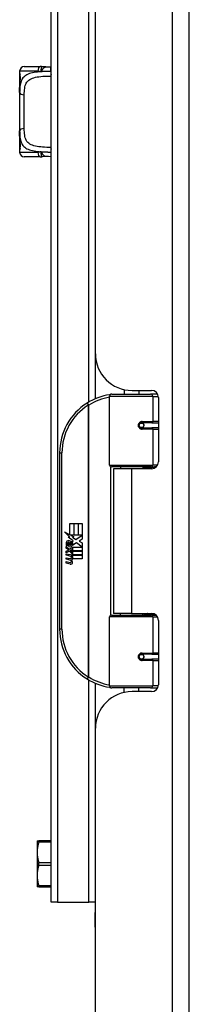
# Model space of a CAD drawing. Header units: inches. Extents: x 3.3 to 95.3, y 5.9 to 50.1.
# Tile 38 of 64: x 26.9 to 28.4, y 20.7 to 29.1. Entities that reach past the tile are written whole.
import ezdxf

# ---------------------------------------------------------------- set-up
doc = ezdxf.new("R2010")
doc.units = ezdxf.units.IN
doc.header["$MEASUREMENT"] = 0
doc.layers.add('Visible Edges(ANSI)', color=7, linetype='Continuous', lineweight=25)
doc.layers.add('Visible Tangent Edges(ANSI)', color=7, linetype='Continuous', lineweight=25)

msp = doc.modelspace()

# ---------------------------------------------------------------- linework, layer by layer
at = {"layer": 'Visible Edges(ANSI)'}
for p, q in [((28.3828, 20.5147), (28.3828, 36.0257)), ((27.2048, 21.5457), (27.2048, 34.9946)), ((27.5798, 30.7127), (27.5798, 25.8276)), ((27.5828, 26.2117), (27.5828, 30.3287)), ((26.9773, 28.6545), (27.1127, 28.6545)), ((26.9379, 28.6151), (26.9379, 28.5955)), ((26.9379, 28.5955), (26.9379, 28.4716)), ((26.9379, 28.4333), (26.9379, 28.4716)), ((26.9379, 28.4333), (26.9379, 28.108)), ((26.9379, 28.0697), (26.9379, 28.108)), ((26.9379, 28.0697), (26.9379, 27.9459)), ((26.9379, 27.9459), (26.9379, 27.9262)), ((27.1127, 27.8868), (26.9773, 27.8868)), ((27.8278, 25.9069), (27.8278, 25.8687)), ((27.8948, 25.8997), (28.0608, 25.8997)), ((27.9538, 25.8997), (27.9538, 25.8687)), ((27.7033, 25.2643), (27.7033, 25.849)), ((27.723, 25.8687), (28.0529, 25.8687)), ((28.1113, 25.8687), (28.0529, 25.8687)), ((28.1113, 25.8687), (28.1127, 25.8687)), ((28.1198, 25.8406), (28.1198, 25.2932)), ((27.9702, 25.6239), (27.9706, 25.622)), ((27.9755, 25.6226), (27.9705, 25.6226)), ((28.0624, 25.6246), (27.9755, 25.6246)), ((27.9755, 25.5813), (28.0624, 25.5813)), ((27.9778, 25.6225), (27.9778, 25.6244)), ((27.9785, 25.5835), (27.979, 25.5813)), ((28.0624, 25.6246), (28.1198, 25.6246)), ((28.1198, 25.5813), (28.0624, 25.5813)), ((27.2783, 25.3687), (27.2783, 23.8687)), ((28.0567, 25.2486), (27.7191, 25.2486)), ((27.8908, 25.2342), (27.7378, 25.2342)), ((27.7378, 25.2342), (27.7378, 24.0032)), ((27.7953, 25.2486), (27.7953, 25.2342)), ((28.0608, 25.2342), (27.8908, 25.2342)), ((27.9863, 25.2486), (27.9863, 25.2342)), ((28.0567, 25.2486), (28.0994, 25.2486)), ((27.3662, 24.7687), (27.3983, 24.7687)), ((27.3662, 24.6717), (27.3662, 24.7687)), ((27.3983, 24.7687), (27.3983, 24.67)), ((27.4028, 24.7687), (27.4349, 24.7687)), ((27.4028, 24.67), (27.4028, 24.7687)), ((27.4349, 24.7687), (27.4349, 24.67)), ((27.4391, 24.67), (27.4391, 24.7687)), ((27.4391, 24.7687), (27.4712, 24.7687)), ((27.4712, 24.7687), (27.4712, 24.6349)), ((27.3185, 24.6965), (27.3662, 24.6717)), ((27.3647, 24.6527), (27.3185, 24.6965)), ((27.3505, 24.6507), (27.3647, 24.6527)), ((27.3946, 24.6193), (27.3505, 24.6507)), ((27.3695, 24.67), (27.3989, 24.6547)), ((27.3983, 24.67), (27.3695, 24.67)), ((27.3989, 24.6547), (27.3889, 24.6527)), ((27.3889, 24.6527), (27.4169, 24.6331)), ((27.4349, 24.67), (27.4028, 24.67)), ((27.4169, 24.6331), (27.4706, 24.67)), ((27.4706, 24.67), (27.4391, 24.67)), ((27.4712, 24.6349), (27.4451, 24.6172)), ((27.3329, 24.5734), (27.3608, 24.5488)), ((27.3329, 24.5572), (27.3329, 24.5734)), ((27.3524, 24.5437), (27.3329, 24.5572)), ((27.3329, 24.5338), (27.3524, 24.5413)), ((27.3446, 24.5788), (27.3356, 24.5788)), ((27.3524, 24.5413), (27.3524, 24.5437)), ((27.3566, 24.5722), (27.3566, 24.6088)), ((27.3608, 24.5488), (27.3875, 24.5626)), ((27.3656, 24.6073), (27.3656, 24.5833)), ((27.3875, 24.5464), (27.3692, 24.5386)), ((27.3727, 24.5365), (27.3904, 24.544)), ((27.383, 24.6123), (27.3946, 24.6193)), ((27.3875, 24.5626), (27.3875, 24.5464)), ((27.3904, 24.5665), (27.47, 24.5665)), ((27.3904, 24.544), (27.3904, 24.5665)), ((27.421, 24.6031), (27.3911, 24.5824)), ((27.47, 24.5665), (27.421, 24.6031)), ((27.4451, 24.6172), (27.4712, 24.6034)), ((27.4712, 24.6034), (27.4712, 24.5365)), ((27.3329, 24.5176), (27.3329, 24.5338)), ((27.361, 24.5311), (27.3329, 24.5176)), ((27.3329, 24.5107), (27.3875, 24.501)), ((27.3329, 24.4975), (27.3329, 24.5107)), ((27.3554, 24.4935), (27.3329, 24.4975)), ((27.3329, 24.4768), (27.3674, 24.4707)), ((27.3329, 24.4636), (27.3329, 24.4768)), ((27.3554, 24.4596), (27.3329, 24.4636)), ((27.3875, 24.5068), (27.361, 24.5311)), ((27.3692, 24.5386), (27.3692, 24.5365)), ((27.3692, 24.5365), (27.3875, 24.5231)), ((27.4712, 24.5365), (27.3727, 24.5365)), ((27.3779, 24.4905), (27.3779, 24.4876)), ((27.3875, 24.4897), (27.3779, 24.4905)), ((27.38, 24.5323), (27.4712, 24.5323)), ((27.3904, 24.5247), (27.38, 24.5323)), ((27.3842, 24.4866), (27.3904, 24.4861)), ((27.3875, 24.5231), (27.3875, 24.5068)), ((27.3875, 24.501), (27.3875, 24.4897)), ((27.3904, 24.5026), (27.3904, 24.5247)), ((27.4712, 24.5026), (27.3904, 24.5026)), ((27.3904, 24.4984), (27.4712, 24.4984)), ((27.3904, 24.4861), (27.3904, 24.4984)), ((27.4712, 24.4687), (27.3917, 24.4687)), ((27.4712, 24.5323), (27.4712, 24.5026)), ((27.4712, 24.4984), (27.4712, 24.4687)), ((27.3329, 24.4432), (27.3674, 24.4371)), ((27.3329, 24.43), (27.3329, 24.4432)), ((27.3672, 24.4233), (27.3329, 24.43)), ((27.7033, 23.3883), (27.7033, 23.973)), ((27.7191, 23.9887), (28.0567, 23.9887)), ((27.8908, 24.0032), (27.7378, 24.0032)), ((27.7953, 23.9887), (27.7953, 24.0032)), ((27.8908, 24.0032), (28.0608, 24.0032)), ((27.9863, 23.9887), (27.9863, 24.0032)), ((28.0994, 23.9887), (28.0567, 23.9887)), ((28.1198, 23.9441), (28.1198, 23.3967)), ((28.0624, 23.6561), (27.9755, 23.6561)), ((27.9785, 23.6539), (27.979, 23.6561)), ((28.0624, 23.6561), (28.1198, 23.6561)), ((27.9702, 23.6134), (27.9706, 23.6153)), ((27.9705, 23.6147), (27.9755, 23.6147)), ((27.9755, 23.6128), (28.0624, 23.6128)), ((27.9778, 23.6149), (27.9778, 23.6129)), ((28.1198, 23.6128), (28.0624, 23.6128)), ((27.5798, 23.4097), (27.5798, 21.4577)), ((28.0529, 23.3687), (27.723, 23.3687)), ((27.8278, 23.3304), (27.8278, 23.3687)), ((27.9538, 23.3377), (27.9538, 23.3687)), ((28.0529, 23.3687), (28.1113, 23.3687)), ((28.1127, 23.3687), (28.1113, 23.3687)), ((28.0608, 23.3377), (27.8948, 23.3377)), ((27.5828, 20.5147), (27.5828, 23.0257)), ((27.0867, 22.0684), (27.101, 22.0684)), ((27.0867, 22.0684), (27.0867, 21.9705)), ((27.2048, 22.0684), (27.101, 22.0684)), ((27.0867, 21.9705), (27.0867, 21.7746)), ((27.0867, 21.7746), (27.0867, 21.6767)), ((27.101, 21.6767), (27.0867, 21.6767)), ((27.101, 21.6767), (27.2048, 21.6767)), ((27.2587, 21.5457), (27.2048, 21.5457)), ((27.2587, 21.5457), (27.526, 21.5457)), ((27.5798, 21.5457), (27.526, 21.5457)), ((27.5798, 21.3327), (27.5798, 21.4577)), ((27.5798, 21.3327), (27.5828, 21.3327))]:
    msp.add_line(p, q, dxfattribs=at)
at = {"layer": 'Visible Edges(ANSI)', "flags": 128}
for points in [[(27.1299, 28.6533), (27.1292, 28.6534), (27.1284, 28.6535), (27.1277, 28.6536), (27.127, 28.6536), (27.1263, 28.6537), (27.1256, 28.6538), (27.1248, 28.6539), (27.1241, 28.654), (27.1234, 28.654), (27.1227, 28.6541), (27.1219, 28.6542), (27.1212, 28.6542), (27.1205, 28.6543), (27.1198, 28.6543), (27.1191, 28.6543), (27.1184, 28.6544), (27.1177, 28.6544), (27.1169, 28.6544), (27.1162, 28.6545), (27.1155, 28.6545), (27.1148, 28.6545), (27.1141, 28.6545), (27.1134, 28.6545), (27.1127, 28.6545)], [(27.1602, 28.6517), (27.145, 28.6518), (27.1299, 28.6533)], [(27.1602, 28.6517), (27.1823, 28.6525), (27.2048, 28.653)], [(26.9418, 28.5313), (26.9427, 28.5383), (26.9434, 28.5465), (26.9436, 28.5555), (26.9434, 28.5645), (26.9428, 28.5729), (26.942, 28.58), (26.941, 28.5852), (26.9406, 28.5869), (26.9405, 28.5875)], [(26.9379, 28.4716), (26.9381, 28.4872), (26.9388, 28.5023), (26.94, 28.5171), (26.9418, 28.5313)], [(26.9418, 28.01), (26.94, 28.0242), (26.9388, 28.039), (26.9381, 28.0541), (26.9379, 28.0697)], [(26.9405, 27.9538), (26.9406, 27.9544), (26.941, 27.9561), (26.942, 27.9613), (26.9428, 27.9685), (26.9434, 27.9769), (26.9436, 27.9859), (26.9434, 27.9949), (26.9427, 28.0031), (26.9418, 28.01)], [(27.1127, 27.8868), (27.1134, 27.8868), (27.1141, 27.8868), (27.1148, 27.8868), (27.1155, 27.8868), (27.1162, 27.8869), (27.1169, 27.8869), (27.1177, 27.8869), (27.1184, 27.8869), (27.1191, 27.887), (27.1198, 27.887), (27.1205, 27.8871), (27.1212, 27.8871), (27.1219, 27.8872), (27.1227, 27.8872), (27.1234, 27.8873), (27.1241, 27.8874), (27.1248, 27.8874), (27.1256, 27.8875), (27.1263, 27.8876), (27.127, 27.8877), (27.1277, 27.8878), (27.1284, 27.8879), (27.1292, 27.888), (27.1299, 27.8881)], [(27.1602, 27.8896), (27.145, 27.8896), (27.1299, 27.8881)], [(27.2048, 27.8883), (27.1823, 27.8888), (27.1602, 27.8896)], [(27.7103, 25.864), (27.71, 25.864), (27.7098, 25.8639), (27.7095, 25.8639), (27.7093, 25.8639), (27.7091, 25.8638), (27.7088, 25.8638), (27.7086, 25.8638), (27.7083, 25.8637), (27.7081, 25.8637), (27.7078, 25.8637), (27.7076, 25.8636), (27.7073, 25.8636), (27.7071, 25.8636), (27.7068, 25.8635), (27.7066, 25.8635), (27.7063, 25.8634), (27.7061, 25.8634), (27.7058, 25.8634), (27.7056, 25.8633), (27.7053, 25.8633), (27.7051, 25.8633), (27.7048, 25.8632), (27.7046, 25.8632), (27.7043, 25.8632)], [(27.9755, 25.5813), (27.9729, 25.5814), (27.9702, 25.5819), (27.9677, 25.5827), (27.9652, 25.5839), (27.9628, 25.5854), (27.9606, 25.5872), (27.9587, 25.5893), (27.957, 25.5917), (27.9557, 25.5943), (27.9547, 25.597), (27.954, 25.5999), (27.9538, 25.6029), (27.954, 25.6058), (27.9546, 25.6087), (27.9556, 25.6115), (27.957, 25.6141), (27.9586, 25.6165), (27.9606, 25.6186), (27.9628, 25.6204), (27.9651, 25.6219), (27.9676, 25.6231), (27.9702, 25.6239), (27.9729, 25.6244), (27.9755, 25.6246)], [(28.0225, 25.2341), (28.0255, 25.2353), (28.0286, 25.2365), (28.0316, 25.2376), (28.0346, 25.2386), (28.0377, 25.2396), (28.0407, 25.2405), (28.0438, 25.2414), (28.0469, 25.2422), (28.05, 25.243), (28.053, 25.2437), (28.0561, 25.2444), (28.0592, 25.245), (28.0623, 25.2456), (28.0654, 25.2461), (28.0685, 25.2466), (28.0717, 25.247), (28.0748, 25.2474), (28.0779, 25.2477), (28.081, 25.248), (28.0841, 25.2482), (28.0872, 25.2484), (28.0903, 25.2485), (28.0934, 25.2486), (28.0965, 25.2486)], [(28.0965, 23.9887), (28.0934, 23.9888), (28.0903, 23.9888), (28.0872, 23.989), (28.0841, 23.9891), (28.081, 23.9893), (28.0779, 23.9896), (28.0748, 23.9899), (28.0717, 23.9903), (28.0685, 23.9907), (28.0654, 23.9912), (28.0623, 23.9917), (28.0592, 23.9923), (28.0561, 23.9929), (28.053, 23.9936), (28.05, 23.9943), (28.0469, 23.9951), (28.0438, 23.9959), (28.0407, 23.9968), (28.0377, 23.9977), (28.0346, 23.9987), (28.0316, 23.9997), (28.0286, 24.0008), (28.0255, 24.002), (28.0225, 24.0032)], [(27.9755, 23.6128), (27.9729, 23.6129), (27.9702, 23.6134), (27.9676, 23.6142), (27.9651, 23.6154), (27.9628, 23.6169), (27.9606, 23.6187), (27.9586, 23.6208), (27.957, 23.6232), (27.9556, 23.6258), (27.9546, 23.6286), (27.954, 23.6315), (27.9538, 23.6344), (27.954, 23.6374), (27.9547, 23.6403), (27.9557, 23.6431), (27.957, 23.6457), (27.9587, 23.648), (27.9606, 23.6501), (27.9628, 23.6519), (27.9652, 23.6534), (27.9677, 23.6546), (27.9702, 23.6554), (27.9729, 23.6559), (27.9755, 23.6561)], [(27.7043, 23.3742), (27.7046, 23.3741), (27.7048, 23.3741), (27.7051, 23.374), (27.7053, 23.374), (27.7056, 23.374), (27.7058, 23.3739), (27.7061, 23.3739), (27.7063, 23.3739), (27.7066, 23.3738), (27.7068, 23.3738), (27.7071, 23.3738), (27.7073, 23.3737), (27.7076, 23.3737), (27.7078, 23.3737), (27.7081, 23.3736), (27.7083, 23.3736), (27.7086, 23.3735), (27.7088, 23.3735), (27.7091, 23.3735), (27.7093, 23.3734), (27.7095, 23.3734), (27.7098, 23.3734), (27.71, 23.3733), (27.7103, 23.3733)], [(27.101, 22.0585), (27.0998, 22.0546), (27.0987, 22.0507), (27.0976, 22.0468), (27.0966, 22.0429), (27.0956, 22.0391), (27.0947, 22.0354), (27.0938, 22.0316), (27.093, 22.0279), (27.0922, 22.0242), (27.0915, 22.0205), (27.0909, 22.0169), (27.0903, 22.0133), (27.0897, 22.0097), (27.0892, 22.0061), (27.0887, 22.0025), (27.0883, 21.9989), (27.0879, 21.9954), (27.0876, 21.9918), (27.0873, 21.9883), (27.0871, 21.9847), (27.0869, 21.9811), (27.0868, 21.9776), (27.0867, 21.974), (27.0867, 21.9705)], [(27.101, 22.0585), (27.1013, 22.0593), (27.1015, 22.06), (27.1016, 22.0607), (27.1018, 22.0614), (27.102, 22.062), (27.1021, 22.0626), (27.1022, 22.0632), (27.1023, 22.0638), (27.1024, 22.0643), (27.1024, 22.0648), (27.1024, 22.0653), (27.1024, 22.0657), (27.1024, 22.0662), (27.1024, 22.0665), (27.1024, 22.0669), (27.1023, 22.0672), (27.1022, 22.0675), (27.1021, 22.0677), (27.102, 22.0679), (27.1018, 22.0681), (27.1016, 22.0682), (27.1015, 22.0683), (27.1013, 22.0684), (27.101, 22.0684)], [(27.0867, 21.9705), (27.0867, 21.9669), (27.0868, 21.9633), (27.0869, 21.9598), (27.0871, 21.9562), (27.0873, 21.9526), (27.0876, 21.9491), (27.0879, 21.9455), (27.0883, 21.942), (27.0887, 21.9384), (27.0892, 21.9348), (27.0897, 21.9312), (27.0903, 21.9276), (27.0909, 21.924), (27.0915, 21.9204), (27.0922, 21.9167), (27.093, 21.913), (27.0938, 21.9093), (27.0947, 21.9055), (27.0956, 21.9018), (27.0966, 21.898), (27.0976, 21.8941), (27.0987, 21.8902), (27.0998, 21.8863), (27.101, 21.8824)], [(27.101, 21.8627), (27.0998, 21.8587), (27.0987, 21.8548), (27.0976, 21.8509), (27.0966, 21.8471), (27.0956, 21.8433), (27.0947, 21.8395), (27.0938, 21.8357), (27.093, 21.832), (27.0922, 21.8283), (27.0915, 21.8247), (27.0909, 21.821), (27.0903, 21.8174), (27.0897, 21.8138), (27.0892, 21.8102), (27.0887, 21.8066), (27.0883, 21.8031), (27.0879, 21.7995), (27.0876, 21.7959), (27.0873, 21.7924), (27.0871, 21.7888), (27.0869, 21.7853), (27.0868, 21.7817), (27.0867, 21.7782), (27.0867, 21.7746)], [(27.101, 21.8627), (27.1013, 21.8634), (27.1015, 21.8642), (27.1016, 21.865), (27.1018, 21.8658), (27.102, 21.8666), (27.1021, 21.8674), (27.1022, 21.8683), (27.1023, 21.8691), (27.1024, 21.87), (27.1024, 21.8708), (27.1024, 21.8717), (27.1024, 21.8725), (27.1024, 21.8734), (27.1024, 21.8742), (27.1024, 21.8751), (27.1023, 21.8759), (27.1022, 21.8768), (27.1021, 21.8776), (27.102, 21.8784), (27.1018, 21.8792), (27.1016, 21.8801), (27.1015, 21.8808), (27.1013, 21.8816), (27.101, 21.8824)], [(27.0867, 21.7746), (27.0867, 21.771), (27.0868, 21.7674), (27.0869, 21.7639), (27.0871, 21.7603), (27.0873, 21.7568), (27.0876, 21.7532), (27.0879, 21.7497), (27.0883, 21.7461), (27.0887, 21.7425), (27.0892, 21.739), (27.0897, 21.7354), (27.0903, 21.7318), (27.0909, 21.7281), (27.0915, 21.7245), (27.0922, 21.7208), (27.093, 21.7171), (27.0938, 21.7134), (27.0947, 21.7097), (27.0956, 21.7059), (27.0966, 21.7021), (27.0976, 21.6983), (27.0987, 21.6944), (27.0998, 21.6905), (27.101, 21.6865)], [(27.101, 21.6767), (27.1013, 21.6767), (27.1015, 21.6767), (27.1016, 21.6768), (27.1018, 21.677), (27.102, 21.6771), (27.1021, 21.6773), (27.1022, 21.6776), (27.1023, 21.6779), (27.1024, 21.6782), (27.1024, 21.6785), (27.1024, 21.6789), (27.1024, 21.6793), (27.1024, 21.6797), (27.1024, 21.6802), (27.1024, 21.6807), (27.1023, 21.6812), (27.1022, 21.6818), (27.1021, 21.6824), (27.102, 21.683), (27.1018, 21.6837), (27.1016, 21.6844), (27.1015, 21.6851), (27.1013, 21.6858), (27.101, 21.6865)]]:
    msp.add_lwpolyline(points, dxfattribs=at)
at = {"layer": 'Visible Edges(ANSI)'}
for centre in [(27.9755, 25.6029), (27.9755, 23.6344)]:
    msp.add_circle(centre, 0.0197, dxfattribs=at)
for centre, radius, start, end in [((26.9773, 28.6151), 0.0394, 90, 180), ((26.9576, 28.5955), 0.0197, 180, 213.12003), ((26.9576, 27.9459), 0.0197, 146.88001, 180), ((26.9773, 27.9262), 0.0394, 180, 270), ((27.8948, 26.2117), 0.312, 180, 270), ((28.0608, 25.8406), 0.0591, 0, 90), ((27.7783, 25.3687), 0.5, 98.5081, 122.23771), ((27.723, 25.849), 0.0197, 90, 180), ((27.7783, 25.3687), 0.5, 122.23771, 180), ((27.9755, 25.6029), 0.0217, 279.14701, 90), ((27.7191, 25.2643), 0.0157, 180, 270), ((28.0608, 25.2932), 0.0591, 270, 0), ((27.3936, 24.5968), 0.0607, 171.56052, 197.33425), ((27.353, 24.6029), 0.0197, 86.56465, 171.56052), ((27.373, 24.5905), 0.0307, 154.67838, 202.56091), ((27.3539, 24.5996), 0.0096, 73.52609, 154.67838), ((27.3518, 24.5828), 0.0398, 44.16843, 86.56465), ((27.368, 24.5979), 0.0282, 246.15553, 293.84447), ((27.3636, 24.5906), 0.0168, 19.37968, 82.99755), ((27.3702, 24.5916), 0.00955, 241.45471, 321.16516), ((27.3691, 24.5925), 0.0109, 321.16516, 19.37968), ((27.3733, 24.5861), 0.0152, 293.84447, 355.08017), ((27.359, 24.5897), 0.0299, 350.40854, 44.16843), ((27.359, 24.5897), 0.033, 347.07905, 43.17854), ((27.3474, 24.4477), 0.0465, 57.59924, 80), ((27.348, 24.4137), 0.0465, 58.55841, 80.82565), ((27.3696, 24.4828), 0.0123, 260, 293.55712), ((27.3655, 24.4763), 0.0126, 6.03001, 57.59924), ((27.3721, 24.477), 0.006, 293.55712, 6.03001), ((27.3734, 24.4851), 0.0288, 273.6169, 286.9928), ((27.365, 24.4674), 0.024, 359.47765, 57.41137), ((27.3789, 24.4672), 0.0101, 286.9928, 359.47765), ((27.3677, 24.4692), 0.024, 358.79525, 46.5849), ((27.3727, 24.4516), 0.0288, 259, 288.47479), ((27.3696, 24.4492), 0.0123, 259.9922, 293.54875), ((27.3655, 24.4427), 0.0126, 6.10268, 57.60833), ((27.3721, 24.4434), 0.006, 293.54875, 6.10268), ((27.3644, 24.4343), 0.0246, 359.6788, 63.95078), ((27.3785, 24.4342), 0.0105, 288.47479, 359.6788), ((27.7191, 23.973), 0.0157, 90, 180), ((28.0608, 23.9441), 0.0591, 0, 90), ((27.7783, 23.8687), 0.5, 180, 237.76229), ((27.9755, 23.6344), 0.0217, 270, 80.85299), ((27.7783, 23.8687), 0.5, 237.76229, 261.4919), ((27.723, 23.3883), 0.0197, 180, 270), ((28.0608, 23.3967), 0.0591, 270, 0), ((27.8948, 23.0257), 0.312, 90, 180)]:
    msp.add_arc(centre, radius, start, end, dxfattribs=at)
at = {"layer": 'Visible Tangent Edges(ANSI)'}
for p, q in [((28.2368, 36.0257), (28.2368, 20.5147)), ((27.2587, 34.9946), (27.2587, 21.5457)), ((27.526, 25.8003), (27.526, 30.74)), ((27.0927, 28.6151), (26.9379, 28.6151)), ((26.9379, 28.5955), (26.9385, 28.5955)), ((27.2048, 28.6137), (27.2026, 28.6137)), ((26.9773, 28.1266), (26.9773, 28.4147)), ((26.9385, 27.9459), (26.9379, 27.9459)), ((26.9379, 27.9262), (27.0927, 27.9262)), ((27.2026, 27.9276), (27.2048, 27.9276)), ((28.0719, 25.849), (27.7033, 25.849)), ((28.0719, 25.849), (28.1192, 25.849)), ((28.0719, 25.849), (28.0719, 25.6344)), ((27.5116, 25.7916), (27.5221, 25.7749)), ((27.5221, 25.7749), (27.5221, 23.4624)), ((27.5221, 25.7749), (27.5258, 25.7749)), ((27.5258, 23.4624), (27.5258, 25.7749)), ((27.9802, 25.6344), (28.0719, 25.6344)), ((28.1198, 25.6344), (28.0719, 25.6344)), ((28.0719, 25.5714), (27.9802, 25.5714)), ((28.0719, 25.5714), (28.0719, 25.2643)), ((28.0719, 25.5714), (28.1198, 25.5714)), ((27.2783, 25.3687), (27.298, 25.3687)), ((27.298, 23.8687), (27.298, 25.3687)), ((27.7033, 25.2643), (28.0719, 25.2643)), ((27.711, 25.2508), (27.711, 23.9865)), ((27.8908, 25.2342), (27.8908, 24.0032)), ((28.1123, 25.2643), (28.0719, 25.2643)), ((28.0719, 23.973), (27.7033, 23.973)), ((28.0719, 23.973), (28.1123, 23.973)), ((28.0719, 23.973), (28.0719, 23.6659)), ((27.298, 23.8687), (27.2783, 23.8687)), ((27.9802, 23.6659), (28.0719, 23.6659)), ((28.1198, 23.6659), (28.0719, 23.6659)), ((28.0719, 23.6029), (27.9802, 23.6029)), ((28.0719, 23.6029), (28.0719, 23.3883)), ((28.0719, 23.6029), (28.1198, 23.6029)), ((27.5221, 23.4624), (27.5116, 23.4457)), ((27.5258, 23.4624), (27.5221, 23.4624)), ((27.526, 21.5457), (27.526, 23.437)), ((27.7033, 23.3883), (28.0719, 23.3883)), ((28.1192, 23.3883), (28.0719, 23.3883)), ((27.101, 22.0585), (27.2048, 22.0585)), ((27.2048, 21.8824), (27.101, 21.8824)), ((27.101, 21.8627), (27.2048, 21.8627)), ((27.2048, 21.6865), (27.101, 21.6865)), ((27.5828, 21.4577), (27.5798, 21.4577))]:
    msp.add_line(p, q, dxfattribs=at)
at = {"layer": 'Visible Tangent Edges(ANSI)', "flags": 128}
for points in [[(27.1299, 28.6533), (27.1291, 28.6533), (27.1283, 28.6531), (27.1274, 28.6528), (27.1266, 28.6522), (27.1258, 28.6515), (27.1251, 28.6507), (27.1243, 28.6496), (27.1236, 28.6484), (27.1229, 28.6469), (27.1222, 28.6454), (27.1216, 28.6437), (27.1211, 28.6418), (27.1206, 28.6398), (27.1202, 28.6377), (27.1198, 28.6354), (27.1196, 28.633), (27.1194, 28.6306), (27.1193, 28.628), (27.1193, 28.6254), (27.1194, 28.6227), (27.1197, 28.6199), (27.1201, 28.617), (27.1207, 28.614), (27.1215, 28.611)], [(27.1215, 28.611), (27.1229, 28.6136), (27.1243, 28.6162), (27.1257, 28.6188), (27.1271, 28.6213), (27.1285, 28.6238), (27.13, 28.6263), (27.1315, 28.6287), (27.133, 28.631), (27.1345, 28.6332), (27.1361, 28.6354), (27.1376, 28.6374), (27.1393, 28.6393), (27.1409, 28.6412), (27.1426, 28.6429), (27.1443, 28.6444), (27.146, 28.6458), (27.1477, 28.6471), (27.1495, 28.6483), (27.1512, 28.6492), (27.153, 28.6501), (27.1548, 28.6507), (27.1566, 28.6512), (27.1584, 28.6515), (27.1602, 28.6517)], [(27.2026, 28.6137), (27.2026, 28.6151), (27.2026, 28.6165), (27.2026, 28.618), (27.2026, 28.6194), (27.2026, 28.6209), (27.2026, 28.6223), (27.2027, 28.6238), (27.2027, 28.6253), (27.2028, 28.6268), (27.2028, 28.6283), (27.2029, 28.6297), (27.203, 28.6312), (27.2031, 28.6326), (27.2032, 28.634), (27.2033, 28.6354), (27.2034, 28.6367), (27.2036, 28.6381), (27.2037, 28.6393), (27.2039, 28.6406), (27.2041, 28.6418), (27.2042, 28.6429), (27.2044, 28.644), (27.2046, 28.645), (27.2048, 28.646)], [(27.1215, 28.611), (27.1053, 28.6098), (27.0897, 28.6084), (27.0747, 28.6066), (27.0602, 28.6043), (27.0465, 28.6016), (27.0334, 28.5984), (27.0212, 28.5946), (27.0098, 28.5901), (26.9994, 28.5851), (26.9898, 28.5793), (26.981, 28.5729), (26.9732, 28.5659), (26.9662, 28.5582), (26.9602, 28.5498), (26.9551, 28.5406), (26.9508, 28.5309), (26.9472, 28.5205), (26.9444, 28.5095), (26.9421, 28.498), (26.9404, 28.4859), (26.9392, 28.4734), (26.9385, 28.4604), (26.9381, 28.447), (26.9379, 28.4333)], [(26.9418, 28.5282), (26.9423, 28.5311), (26.9427, 28.5342), (26.9431, 28.5375), (26.9434, 28.541), (26.9437, 28.5447), (26.9439, 28.5484), (26.944, 28.5523), (26.944, 28.5561), (26.944, 28.56), (26.9439, 28.5638), (26.9436, 28.5676), (26.9434, 28.5712), (26.9431, 28.5747), (26.9427, 28.578), (26.9423, 28.5811), (26.9418, 28.584), (26.9414, 28.5866), (26.9409, 28.5888), (26.9404, 28.5908), (26.94, 28.5924), (26.9396, 28.5937), (26.9392, 28.5947), (26.9388, 28.5953), (26.9385, 28.5955)], [(26.9773, 28.4147), (26.9775, 28.4291), (26.978, 28.443), (26.979, 28.4564), (26.9806, 28.4693), (26.9828, 28.4815), (26.9858, 28.493), (26.9896, 28.5038), (26.9944, 28.5138), (27.0003, 28.5229), (27.0072, 28.5312), (27.0153, 28.5387), (27.0245, 28.5453), (27.0348, 28.5511), (27.0461, 28.5561), (27.0585, 28.5603), (27.072, 28.5637), (27.0863, 28.5666), (27.1015, 28.5688), (27.1174, 28.5706), (27.1339, 28.5719), (27.151, 28.5729), (27.1686, 28.5736), (27.1866, 28.5741), (27.2048, 28.5744)], [(27.0927, 28.6151), (27.0938, 28.6151), (27.095, 28.6151), (27.0962, 28.6151), (27.0974, 28.615), (27.0986, 28.615), (27.0998, 28.6149), (27.101, 28.6148), (27.1022, 28.6147), (27.1034, 28.6146), (27.1046, 28.6144), (27.1058, 28.6143), (27.107, 28.6141), (27.1082, 28.614), (27.1094, 28.6138), (27.1106, 28.6136), (27.1118, 28.6133), (27.113, 28.6131), (27.1143, 28.6128), (27.1155, 28.6126), (27.1167, 28.6123), (27.1179, 28.612), (27.1191, 28.6117), (27.1203, 28.6113), (27.1215, 28.611)], [(27.2026, 28.6137), (27.1991, 28.6136), (27.1956, 28.6136), (27.1921, 28.6135), (27.1887, 28.6135), (27.1852, 28.6134), (27.1817, 28.6133), (27.1783, 28.6133), (27.1749, 28.6132), (27.1714, 28.6131), (27.168, 28.613), (27.1646, 28.6129), (27.1612, 28.6128), (27.1578, 28.6127), (27.1544, 28.6126), (27.1511, 28.6125), (27.1477, 28.6123), (27.1444, 28.6122), (27.1411, 28.6121), (27.1378, 28.6119), (27.1345, 28.6117), (27.1312, 28.6116), (27.1279, 28.6114), (27.1247, 28.6112), (27.1215, 28.611)], [(26.9379, 28.4716), (26.9379, 28.4742), (26.938, 28.4767), (26.938, 28.4792), (26.938, 28.4817), (26.9381, 28.4842), (26.9381, 28.4867), (26.9382, 28.4891), (26.9383, 28.4916), (26.9384, 28.494), (26.9385, 28.4964), (26.9386, 28.4988), (26.9388, 28.5011), (26.9389, 28.5035), (26.9391, 28.5058), (26.9393, 28.5082), (26.9395, 28.5105), (26.9397, 28.5128), (26.94, 28.515), (26.9402, 28.5173), (26.9405, 28.5195), (26.9408, 28.5217), (26.9411, 28.5239), (26.9415, 28.5261), (26.9418, 28.5282)], [(26.9379, 28.108), (26.9381, 28.0943), (26.9385, 28.081), (26.9393, 28.068), (26.9405, 28.0555), (26.9422, 28.0434), (26.9444, 28.0319), (26.9473, 28.0209), (26.9508, 28.0105), (26.9551, 28.0007), (26.9602, 27.9915), (26.9662, 27.9831), (26.9731, 27.9754), (26.9809, 27.9683), (26.9897, 27.962), (26.9993, 27.9563), (27.0098, 27.9512), (27.0212, 27.9468), (27.0334, 27.943), (27.0464, 27.9397), (27.0602, 27.937), (27.0746, 27.9348), (27.0897, 27.9329), (27.1053, 27.9315), (27.1215, 27.9303)], [(26.9418, 28.0131), (26.9415, 28.0152), (26.9411, 28.0174), (26.9408, 28.0196), (26.9405, 28.0218), (26.9402, 28.024), (26.94, 28.0263), (26.9397, 28.0285), (26.9395, 28.0308), (26.9393, 28.0331), (26.9391, 28.0355), (26.9389, 28.0378), (26.9388, 28.0402), (26.9386, 28.0425), (26.9385, 28.0449), (26.9384, 28.0473), (26.9383, 28.0498), (26.9382, 28.0522), (26.9381, 28.0547), (26.9381, 28.0571), (26.938, 28.0596), (26.938, 28.0621), (26.938, 28.0646), (26.9379, 28.0671), (26.9379, 28.0697)], [(27.2048, 27.9669), (27.1865, 27.9672), (27.1684, 27.9677), (27.1508, 27.9685), (27.1336, 27.9695), (27.1171, 27.9708), (27.1012, 27.9726), (27.0861, 27.9748), (27.0717, 27.9776), (27.0583, 27.9811), (27.046, 27.9854), (27.0346, 27.9903), (27.0244, 27.9961), (27.0152, 28.0027), (27.0071, 28.0101), (27.0002, 28.0184), (26.9944, 28.0276), (26.9896, 28.0376), (26.9858, 28.0484), (26.9828, 28.0599), (26.9806, 28.0721), (26.979, 28.085), (26.978, 28.0984), (26.9775, 28.1123), (26.9773, 28.1266)], [(26.9385, 27.9459), (26.9388, 27.946), (26.9392, 27.9466), (26.9395, 27.9476), (26.94, 27.9489), (26.9404, 27.9505), (26.9409, 27.9525), (26.9414, 27.9548), (26.9418, 27.9574), (26.9423, 27.9602), (26.9427, 27.9633), (26.9431, 27.9667), (26.9434, 27.9702), (26.9437, 27.9738), (26.9439, 27.9776), (26.944, 27.9814), (26.944, 27.9853), (26.944, 27.9891), (26.9438, 27.9929), (26.9436, 27.9967), (26.9434, 28.0003), (26.9431, 28.0038), (26.9427, 28.0071), (26.9423, 28.0102), (26.9418, 28.0131)], [(27.1215, 27.9303), (27.1203, 27.93), (27.1191, 27.9296), (27.1179, 27.9293), (27.1167, 27.929), (27.1155, 27.9287), (27.1143, 27.9285), (27.113, 27.9282), (27.1118, 27.928), (27.1106, 27.9278), (27.1094, 27.9275), (27.1082, 27.9274), (27.107, 27.9272), (27.1058, 27.927), (27.1046, 27.9269), (27.1034, 27.9267), (27.1022, 27.9266), (27.101, 27.9265), (27.0998, 27.9264), (27.0986, 27.9263), (27.0974, 27.9263), (27.0962, 27.9262), (27.095, 27.9262), (27.0938, 27.9262), (27.0927, 27.9262)], [(27.1215, 27.9303), (27.1207, 27.9273), (27.1201, 27.9243), (27.1197, 27.9215), (27.1194, 27.9187), (27.1193, 27.9159), (27.1193, 27.9133), (27.1194, 27.9107), (27.1196, 27.9083), (27.1198, 27.9059), (27.1202, 27.9036), (27.1206, 27.9015), (27.1211, 27.8995), (27.1216, 27.8976), (27.1222, 27.8959), (27.1229, 27.8944), (27.1236, 27.893), (27.1243, 27.8917), (27.1251, 27.8907), (27.1258, 27.8898), (27.1266, 27.8891), (27.1274, 27.8885), (27.1283, 27.8882), (27.1291, 27.888), (27.1299, 27.8881)], [(27.1602, 27.8896), (27.1584, 27.8898), (27.1566, 27.8901), (27.1548, 27.8906), (27.153, 27.8913), (27.1512, 27.8921), (27.1495, 27.893), (27.1477, 27.8942), (27.146, 27.8955), (27.1443, 27.8969), (27.1426, 27.8985), (27.1409, 27.9002), (27.1393, 27.902), (27.1376, 27.9039), (27.1361, 27.9059), (27.1345, 27.9081), (27.133, 27.9103), (27.1315, 27.9126), (27.13, 27.915), (27.1285, 27.9175), (27.1271, 27.92), (27.1257, 27.9225), (27.1243, 27.9251), (27.1229, 27.9277), (27.1215, 27.9303)], [(27.1215, 27.9303), (27.1247, 27.9301), (27.1279, 27.9299), (27.1312, 27.9297), (27.1345, 27.9296), (27.1378, 27.9294), (27.1411, 27.9293), (27.1444, 27.9291), (27.1478, 27.929), (27.1511, 27.9288), (27.1545, 27.9287), (27.1579, 27.9286), (27.1612, 27.9285), (27.1647, 27.9284), (27.1681, 27.9283), (27.1715, 27.9282), (27.1749, 27.9281), (27.1784, 27.928), (27.1818, 27.928), (27.1853, 27.9279), (27.1887, 27.9278), (27.1922, 27.9278), (27.1956, 27.9277), (27.1991, 27.9277), (27.2026, 27.9276)], [(27.2026, 27.9276), (27.2026, 27.9262), (27.2026, 27.9248), (27.2026, 27.9234), (27.2026, 27.9219), (27.2026, 27.9204), (27.2026, 27.919), (27.2027, 27.9175), (27.2027, 27.916), (27.2028, 27.9145), (27.2028, 27.9131), (27.2029, 27.9116), (27.203, 27.9101), (27.2031, 27.9087), (27.2032, 27.9073), (27.2033, 27.9059), (27.2034, 27.9046), (27.2036, 27.9033), (27.2037, 27.902), (27.2039, 27.9007), (27.2041, 27.8996), (27.2042, 27.8984), (27.2044, 27.8973), (27.2046, 27.8963), (27.2048, 27.8953)], [(27.9802, 25.6344), (27.9761, 25.6342), (27.9721, 25.6335), (27.9681, 25.6323), (27.9643, 25.6306), (27.9607, 25.6284), (27.9573, 25.6258), (27.9543, 25.6227), (27.9517, 25.6192), (27.9497, 25.6154), (27.9482, 25.6114), (27.9472, 25.6072), (27.9469, 25.6029), (27.9473, 25.5986), (27.9482, 25.5944), (27.9497, 25.5903), (27.9518, 25.5865), (27.9544, 25.5831), (27.9574, 25.58), (27.9607, 25.5774), (27.9643, 25.5752), (27.9682, 25.5736), (27.9721, 25.5724), (27.9762, 25.5717), (27.9802, 25.5714)], [(28.0965, 25.2486), (28.0919, 25.2486), (28.0872, 25.2485), (28.0825, 25.2484), (28.0779, 25.2482), (28.0732, 25.248), (28.0685, 25.2477), (28.0639, 25.2474), (28.0592, 25.2471), (28.0546, 25.2467), (28.0499, 25.2463), (28.0453, 25.2458), (28.0406, 25.2452), (28.036, 25.2446), (28.0314, 25.244), (28.0268, 25.2433), (28.0223, 25.2426), (28.0177, 25.2418), (28.0131, 25.241), (28.0086, 25.2401), (28.0041, 25.2392), (27.9996, 25.2382), (27.9951, 25.2372), (27.9907, 25.2361), (27.9863, 25.2349)], [(27.9863, 24.0024), (27.9907, 24.0012), (27.9951, 24.0002), (27.9996, 23.9991), (28.0041, 23.9981), (28.0086, 23.9972), (28.0131, 23.9963), (28.0177, 23.9955), (28.0223, 23.9947), (28.0268, 23.994), (28.0314, 23.9933), (28.036, 23.9927), (28.0406, 23.9921), (28.0453, 23.9915), (28.0499, 23.9911), (28.0546, 23.9906), (28.0592, 23.9902), (28.0639, 23.9899), (28.0685, 23.9896), (28.0732, 23.9893), (28.0779, 23.9891), (28.0825, 23.9889), (28.0872, 23.9888), (28.0919, 23.9888), (28.0965, 23.9887)], [(27.9802, 23.6659), (27.9762, 23.6657), (27.9721, 23.6649), (27.9682, 23.6637), (27.9643, 23.662), (27.9607, 23.6599), (27.9574, 23.6573), (27.9544, 23.6543), (27.9518, 23.6508), (27.9497, 23.647), (27.9482, 23.6429), (27.9473, 23.6387), (27.9469, 23.6344), (27.9473, 23.6302), (27.9482, 23.6259), (27.9497, 23.6219), (27.9517, 23.6181), (27.9543, 23.6146), (27.9573, 23.6115), (27.9607, 23.6089), (27.9643, 23.6067), (27.9681, 23.605), (27.9721, 23.6039), (27.9761, 23.6031), (27.9802, 23.6029)]]:
    msp.add_lwpolyline(points, dxfattribs=at)
at = {"layer": 'Visible Tangent Edges(ANSI)'}
for centre, start, end in [((27.7821, 25.3687), 99.43485, 122.23771), ((27.7783, 25.3687), 122.23771, 180), ((27.7783, 23.8687), 180, 237.76229), ((27.7821, 23.8687), 237.76229, 260.56515)]:
    msp.add_arc(centre, 0.4803, start, end, dxfattribs=at)
for centre, major_axis, ratio, start_param, end_param in [((27.1127, 28.6151), (0, 0.0394), 0.508749, 0, 1.570796), ((26.9582, 28.5955), (0, 0.0197), 0.998051, 1.570796, 2.050029), ((27.2089, 28.6137), (-0.0006, 0.0394), 0.159697, 1.568413, 2.349354), ((26.9613, 28.5282), (-0.0194, 0.0031), 0.702907, 0, 0.222077), ((26.9773, 28.4333), (-0.0394, 0), 0.472046, 0, 1.570796), ((26.9773, 28.108), (-0.0394, 0), 0.472046, 4.712389, 6.283185), ((26.9613, 28.0131), (-0.0194, -0.0031), 0.702907, 6.061108, 6.283185), ((26.9582, 27.9459), (0, 0.0197), 0.998051, 1.091081, 1.570796), ((27.1127, 27.9262), (0, -0.0394), 0.508749, 4.712389, 6.283185), ((27.2089, 27.9276), (-0.0006, -0.0394), 0.159697, 3.933831, 4.714772), ((27.7073, 25.8437), (-0.0029, 0.0195), 0.187781, 5.698095, 6.283185), ((28.0529, 25.849), (0, 0.0197), 0.965926, 4.712389, 6.283185), ((28.1113, 25.849), (0, 0.0197), 0.965926, 6.20384, 6.283185), ((27.5221, 25.7749), (-0.0105, 0.0167), 0.161367, 4.610972, 6.283185), ((27.9755, 25.6344), (0, -0.00984), 0.476565, 0, 1.570796), ((28.0624, 25.6344), (0, -0.00984), 0.965926, 0, 1.570796), ((27.9755, 25.5714), (0, 0.00984), 0.476565, 4.712389, 6.283185), ((28.0624, 25.5714), (0, 0.00984), 0.965926, 4.712389, 6.283185), ((28.0567, 25.2643), (0, -0.0157), 0.965926, 0, 1.570796), ((28.0567, 23.973), (0, 0.0157), 0.965926, 4.712389, 6.283185), ((27.9755, 23.6659), (0, -0.00984), 0.476565, 0, 1.570796), ((28.0624, 23.6659), (0, -0.00984), 0.965926, 0, 1.570796), ((27.9755, 23.6029), (0, 0.00984), 0.476565, 4.712389, 6.283185), ((28.0624, 23.6029), (0, 0.00984), 0.965926, 4.712389, 6.283185), ((27.5221, 23.4624), (-0.0105, -0.0167), 0.161367, 0, 1.672214), ((27.7073, 23.3936), (-0.0029, -0.0195), 0.187781, 0, 0.58509), ((28.0529, 23.3883), (0, -0.0197), 0.965926, 0, 1.570796), ((28.1113, 23.3883), (0, -0.0197), 0.965926, 0, 0.079346)]:
    msp.add_ellipse(centre, major_axis=major_axis, ratio=ratio, start_param=start_param, end_param=end_param, dxfattribs=at)

doc.saveas('drawing.dxf')
